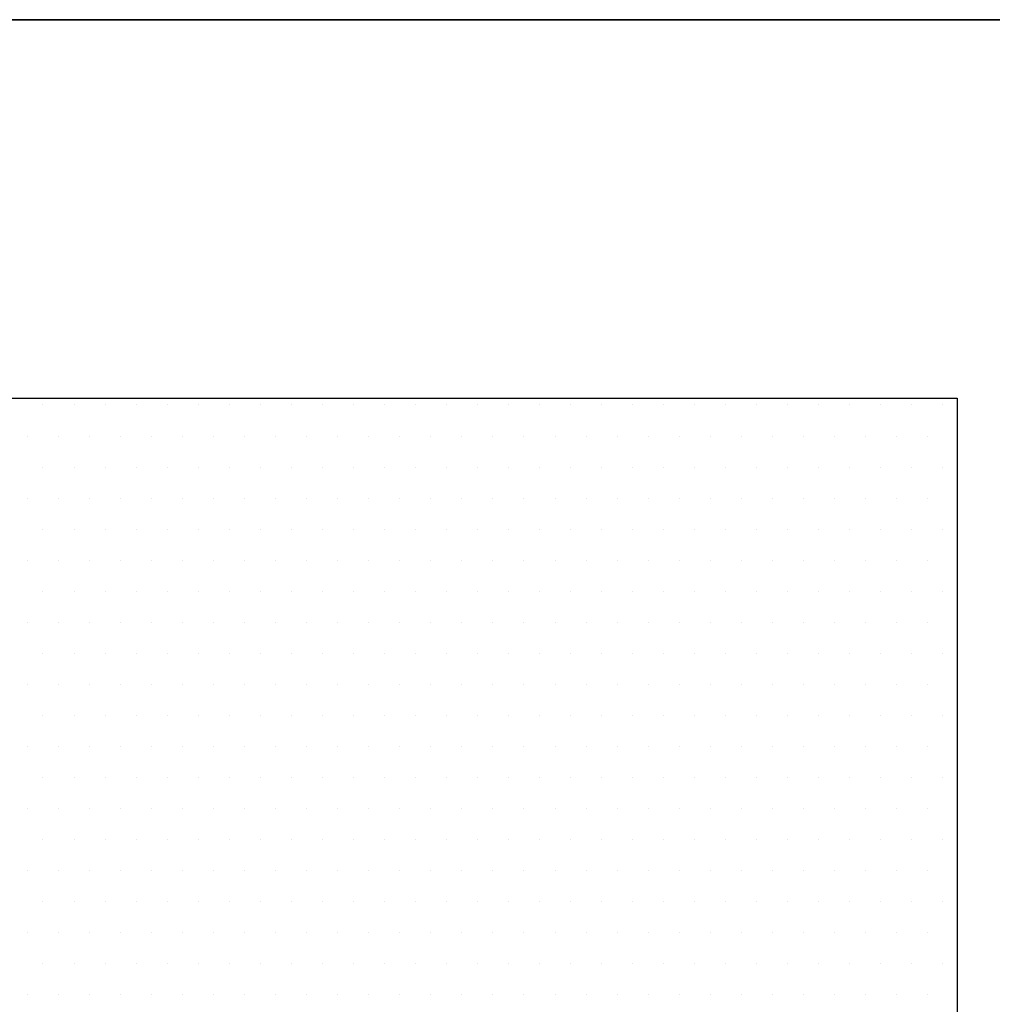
# Model space of a CAD drawing. Extents: x -71 to 52, y -13 to 68.
# Tile 61 of 81: x 32.6748 to 32.7637, y 50.3207 to 50.4107. Entities that reach past the tile are written whole.
import ezdxf

# ---------------------------------------------------------------- set-up
doc = ezdxf.new("R2010")
doc.units = 0
doc.header["$LTSCALE"] = 1.21
doc.header["$MEASUREMENT"] = 0
doc.layers.get('0').update_dxf_attribs({"linetype": 'CONTINUOUS'})
doc.layers.add('DIECUT', color=161, linetype='CONTINUOUS')
doc.layers.add('parker', color=40, linetype='CONTINUOUS')

# ---------------------------------------------------------------- blocks, each defined once
blk = doc.blocks.new('*X5')
at = {"color": 0}
for p, q in [((10.1625, 1.4625), (10.1625, 1.4625)), ((10.17188, 1.4625), (10.17188, 1.4625)), ((10.18125, 1.4625), (10.18125, 1.4625)), ((10.19063, 1.4625), (10.19063, 1.4625)), ((10.2, 1.4625), (10.2, 1.4625)), ((10.20938, 1.4625), (10.20938, 1.4625)), ((10.21875, 1.4625), (10.21875, 1.4625)), ((10.22813, 1.4625), (10.22813, 1.4625)), ((10.2375, 1.4625), (10.2375, 1.4625)), ((10.24688, 1.4625), (10.24688, 1.4625)), ((10.25625, 1.4625), (10.25625, 1.4625)), ((10.26563, 1.4625), (10.26563, 1.4625)), ((10.275, 1.4625), (10.275, 1.4625)), ((10.28438, 1.4625), (10.28438, 1.4625)), ((10.29375, 1.4625), (10.29375, 1.4625)), ((10.30313, 1.4625), (10.30313, 1.4625)), ((10.3125, 1.4625), (10.3125, 1.4625)), ((10.32188, 1.4625), (10.32188, 1.4625)), ((10.33125, 1.4625), (10.33125, 1.4625)), ((10.34063, 1.4625), (10.34063, 1.4625)), ((10.35, 1.4625), (10.35, 1.4625)), ((10.35938, 1.4625), (10.35938, 1.4625)), ((10.36875, 1.4625), (10.36875, 1.4625)), ((10.37813, 1.4625), (10.37813, 1.4625)), ((10.3875, 1.4625), (10.3875, 1.4625)), ((10.39688, 1.4625), (10.39688, 1.4625)), ((10.40625, 1.4625), (10.40625, 1.4625)), ((10.41563, 1.4625), (10.41563, 1.4625)), ((10.425, 1.4625), (10.425, 1.4625)), ((10.43438, 1.4625), (10.43438, 1.4625)), ((10.15781, 1.45312), (10.15781, 1.45312)), ((10.16719, 1.45312), (10.16719, 1.45312)), ((10.17656, 1.45312), (10.17656, 1.45312)), ((10.18594, 1.45312), (10.18594, 1.45312)), ((10.19531, 1.45312), (10.19531, 1.45312)), ((10.20469, 1.45312), (10.20469, 1.45312)), ((10.21406, 1.45312), (10.21406, 1.45312)), ((10.22344, 1.45312), (10.22344, 1.45312)), ((10.23281, 1.45312), (10.23281, 1.45312)), ((10.24219, 1.45312), (10.24219, 1.45312)), ((10.25156, 1.45312), (10.25156, 1.45312)), ((10.26094, 1.45312), (10.26094, 1.45312)), ((10.27031, 1.45312), (10.27031, 1.45312)), ((10.27969, 1.45312), (10.27969, 1.45312)), ((10.28906, 1.45312), (10.28906, 1.45312)), ((10.29844, 1.45312), (10.29844, 1.45312)), ((10.30781, 1.45312), (10.30781, 1.45312)), ((10.31719, 1.45312), (10.31719, 1.45312)), ((10.32656, 1.45312), (10.32656, 1.45312)), ((10.33594, 1.45312), (10.33594, 1.45312)), ((10.34531, 1.45312), (10.34531, 1.45312)), ((10.35469, 1.45312), (10.35469, 1.45312)), ((10.36406, 1.45312), (10.36406, 1.45312)), ((10.37344, 1.45312), (10.37344, 1.45312)), ((10.38281, 1.45312), (10.38281, 1.45312)), ((10.39219, 1.45312), (10.39219, 1.45312)), ((10.40156, 1.45312), (10.40156, 1.45312)), ((10.41094, 1.45312), (10.41094, 1.45312)), ((10.42031, 1.45312), (10.42031, 1.45312)), ((10.42969, 1.45312), (10.42969, 1.45312)), ((10.1625, 1.44375), (10.1625, 1.44375)), ((10.17188, 1.44375), (10.17188, 1.44375)), ((10.18125, 1.44375), (10.18125, 1.44375)), ((10.19063, 1.44375), (10.19063, 1.44375)), ((10.2, 1.44375), (10.2, 1.44375)), ((10.20938, 1.44375), (10.20938, 1.44375)), ((10.21875, 1.44375), (10.21875, 1.44375)), ((10.22813, 1.44375), (10.22813, 1.44375)), ((10.2375, 1.44375), (10.2375, 1.44375)), ((10.24688, 1.44375), (10.24688, 1.44375)), ((10.25625, 1.44375), (10.25625, 1.44375)), ((10.26563, 1.44375), (10.26563, 1.44375)), ((10.275, 1.44375), (10.275, 1.44375)), ((10.28438, 1.44375), (10.28438, 1.44375)), ((10.29375, 1.44375), (10.29375, 1.44375)), ((10.30313, 1.44375), (10.30313, 1.44375)), ((10.3125, 1.44375), (10.3125, 1.44375)), ((10.32188, 1.44375), (10.32188, 1.44375)), ((10.33125, 1.44375), (10.33125, 1.44375)), ((10.34063, 1.44375), (10.34063, 1.44375)), ((10.35, 1.44375), (10.35, 1.44375)), ((10.35938, 1.44375), (10.35938, 1.44375)), ((10.36875, 1.44375), (10.36875, 1.44375)), ((10.37813, 1.44375), (10.37813, 1.44375)), ((10.3875, 1.44375), (10.3875, 1.44375)), ((10.39688, 1.44375), (10.39688, 1.44375)), ((10.40625, 1.44375), (10.40625, 1.44375)), ((10.41563, 1.44375), (10.41563, 1.44375)), ((10.425, 1.44375), (10.425, 1.44375)), ((10.43438, 1.44375), (10.43438, 1.44375)), ((10.15781, 1.43437), (10.15781, 1.43437)), ((10.16719, 1.43437), (10.16719, 1.43437)), ((10.17656, 1.43437), (10.17656, 1.43437)), ((10.18594, 1.43437), (10.18594, 1.43437)), ((10.19531, 1.43437), (10.19531, 1.43437)), ((10.20469, 1.43437), (10.20469, 1.43437)), ((10.21406, 1.43437), (10.21406, 1.43437)), ((10.22344, 1.43437), (10.22344, 1.43437)), ((10.23281, 1.43437), (10.23281, 1.43437)), ((10.24219, 1.43437), (10.24219, 1.43437)), ((10.25156, 1.43437), (10.25156, 1.43437)), ((10.26094, 1.43437), (10.26094, 1.43437)), ((10.27031, 1.43437), (10.27031, 1.43437)), ((10.27969, 1.43437), (10.27969, 1.43437)), ((10.28906, 1.43437), (10.28906, 1.43437)), ((10.29844, 1.43437), (10.29844, 1.43437)), ((10.30781, 1.43437), (10.30781, 1.43437)), ((10.31719, 1.43437), (10.31719, 1.43437)), ((10.32656, 1.43437), (10.32656, 1.43437)), ((10.33594, 1.43437), (10.33594, 1.43437)), ((10.34531, 1.43437), (10.34531, 1.43437)), ((10.35469, 1.43437), (10.35469, 1.43437)), ((10.36406, 1.43437), (10.36406, 1.43437)), ((10.37344, 1.43437), (10.37344, 1.43437)), ((10.38281, 1.43437), (10.38281, 1.43437)), ((10.39219, 1.43437), (10.39219, 1.43437)), ((10.40156, 1.43437), (10.40156, 1.43437)), ((10.41094, 1.43437), (10.41094, 1.43437)), ((10.42031, 1.43437), (10.42031, 1.43437)), ((10.42969, 1.43437), (10.42969, 1.43437)), ((10.1625, 1.425), (10.1625, 1.425)), ((10.17188, 1.425), (10.17188, 1.425)), ((10.18125, 1.425), (10.18125, 1.425)), ((10.19063, 1.425), (10.19063, 1.425)), ((10.2, 1.425), (10.2, 1.425)), ((10.20938, 1.425), (10.20938, 1.425)), ((10.21875, 1.425), (10.21875, 1.425)), ((10.22813, 1.425), (10.22813, 1.425)), ((10.2375, 1.425), (10.2375, 1.425)), ((10.24688, 1.425), (10.24688, 1.425)), ((10.25625, 1.425), (10.25625, 1.425)), ((10.26563, 1.425), (10.26563, 1.425)), ((10.275, 1.425), (10.275, 1.425)), ((10.28438, 1.425), (10.28438, 1.425)), ((10.29375, 1.425), (10.29375, 1.425)), ((10.30313, 1.425), (10.30313, 1.425)), ((10.3125, 1.425), (10.3125, 1.425)), ((10.32188, 1.425), (10.32188, 1.425)), ((10.33125, 1.425), (10.33125, 1.425)), ((10.34063, 1.425), (10.34063, 1.425)), ((10.35, 1.425), (10.35, 1.425)), ((10.35938, 1.425), (10.35938, 1.425)), ((10.36875, 1.425), (10.36875, 1.425)), ((10.37813, 1.425), (10.37813, 1.425)), ((10.3875, 1.425), (10.3875, 1.425)), ((10.39688, 1.425), (10.39688, 1.425)), ((10.40625, 1.425), (10.40625, 1.425)), ((10.41563, 1.425), (10.41563, 1.425)), ((10.425, 1.425), (10.425, 1.425)), ((10.43438, 1.425), (10.43438, 1.425)), ((10.15781, 1.41562), (10.15781, 1.41562)), ((10.16719, 1.41562), (10.16719, 1.41562)), ((10.17656, 1.41562), (10.17656, 1.41562)), ((10.18594, 1.41562), (10.18594, 1.41562)), ((10.19531, 1.41562), (10.19531, 1.41562)), ((10.20469, 1.41562), (10.20469, 1.41562)), ((10.21406, 1.41562), (10.21406, 1.41562)), ((10.22344, 1.41562), (10.22344, 1.41562)), ((10.23281, 1.41562), (10.23281, 1.41562)), ((10.24219, 1.41562), (10.24219, 1.41562)), ((10.25156, 1.41562), (10.25156, 1.41562)), ((10.26094, 1.41562), (10.26094, 1.41562)), ((10.27031, 1.41562), (10.27031, 1.41562)), ((10.27969, 1.41562), (10.27969, 1.41562)), ((10.28906, 1.41562), (10.28906, 1.41562)), ((10.29844, 1.41562), (10.29844, 1.41562)), ((10.30781, 1.41562), (10.30781, 1.41562)), ((10.31719, 1.41562), (10.31719, 1.41562)), ((10.32656, 1.41562), (10.32656, 1.41562)), ((10.33594, 1.41562), (10.33594, 1.41562)), ((10.34531, 1.41562), (10.34531, 1.41562)), ((10.35469, 1.41562), (10.35469, 1.41562)), ((10.36406, 1.41562), (10.36406, 1.41562)), ((10.37344, 1.41562), (10.37344, 1.41562)), ((10.38281, 1.41562), (10.38281, 1.41562)), ((10.39219, 1.41562), (10.39219, 1.41562)), ((10.40156, 1.41562), (10.40156, 1.41562)), ((10.41094, 1.41562), (10.41094, 1.41562)), ((10.42031, 1.41562), (10.42031, 1.41562)), ((10.42969, 1.41562), (10.42969, 1.41562)), ((10.1625, 1.40625), (10.1625, 1.40625)), ((10.17188, 1.40625), (10.17188, 1.40625)), ((10.18125, 1.40625), (10.18125, 1.40625)), ((10.19063, 1.40625), (10.19063, 1.40625)), ((10.2, 1.40625), (10.2, 1.40625)), ((10.20938, 1.40625), (10.20938, 1.40625)), ((10.21875, 1.40625), (10.21875, 1.40625)), ((10.22813, 1.40625), (10.22813, 1.40625)), ((10.2375, 1.40625), (10.2375, 1.40625)), ((10.24688, 1.40625), (10.24688, 1.40625)), ((10.25625, 1.40625), (10.25625, 1.40625)), ((10.26563, 1.40625), (10.26563, 1.40625)), ((10.275, 1.40625), (10.275, 1.40625)), ((10.28438, 1.40625), (10.28438, 1.40625)), ((10.29375, 1.40625), (10.29375, 1.40625)), ((10.30313, 1.40625), (10.30313, 1.40625)), ((10.3125, 1.40625), (10.3125, 1.40625)), ((10.32188, 1.40625), (10.32188, 1.40625)), ((10.33125, 1.40625), (10.33125, 1.40625)), ((10.34063, 1.40625), (10.34063, 1.40625)), ((10.35, 1.40625), (10.35, 1.40625)), ((10.35938, 1.40625), (10.35938, 1.40625)), ((10.36875, 1.40625), (10.36875, 1.40625)), ((10.37813, 1.40625), (10.37813, 1.40625)), ((10.3875, 1.40625), (10.3875, 1.40625)), ((10.39688, 1.40625), (10.39688, 1.40625)), ((10.40625, 1.40625), (10.40625, 1.40625)), ((10.41563, 1.40625), (10.41563, 1.40625)), ((10.425, 1.40625), (10.425, 1.40625)), ((10.43438, 1.40625), (10.43438, 1.40625)), ((10.15781, 1.39687), (10.15781, 1.39687)), ((10.16719, 1.39687), (10.16719, 1.39687)), ((10.17656, 1.39687), (10.17656, 1.39687)), ((10.18594, 1.39687), (10.18594, 1.39687)), ((10.19531, 1.39687), (10.19531, 1.39687)), ((10.20469, 1.39687), (10.20469, 1.39687)), ((10.21406, 1.39687), (10.21406, 1.39687)), ((10.22344, 1.39687), (10.22344, 1.39687)), ((10.23281, 1.39687), (10.23281, 1.39687)), ((10.24219, 1.39687), (10.24219, 1.39687)), ((10.25156, 1.39687), (10.25156, 1.39687)), ((10.26094, 1.39687), (10.26094, 1.39687)), ((10.27031, 1.39687), (10.27031, 1.39687)), ((10.27969, 1.39687), (10.27969, 1.39687)), ((10.28906, 1.39687), (10.28906, 1.39687)), ((10.29844, 1.39687), (10.29844, 1.39687)), ((10.30781, 1.39687), (10.30781, 1.39687)), ((10.31719, 1.39687), (10.31719, 1.39687)), ((10.32656, 1.39687), (10.32656, 1.39687)), ((10.33594, 1.39687), (10.33594, 1.39687)), ((10.34531, 1.39687), (10.34531, 1.39687)), ((10.35469, 1.39687), (10.35469, 1.39687)), ((10.36406, 1.39687), (10.36406, 1.39687)), ((10.37344, 1.39687), (10.37344, 1.39687)), ((10.38281, 1.39687), (10.38281, 1.39687)), ((10.39219, 1.39687), (10.39219, 1.39687)), ((10.40156, 1.39687), (10.40156, 1.39687)), ((10.41094, 1.39687), (10.41094, 1.39687)), ((10.42031, 1.39687), (10.42031, 1.39687)), ((10.42969, 1.39687), (10.42969, 1.39687)), ((10.1625, 1.3875), (10.1625, 1.3875)), ((10.17188, 1.3875), (10.17188, 1.3875)), ((10.18125, 1.3875), (10.18125, 1.3875)), ((10.19063, 1.3875), (10.19063, 1.3875)), ((10.2, 1.3875), (10.2, 1.3875)), ((10.20938, 1.3875), (10.20938, 1.3875)), ((10.21875, 1.3875), (10.21875, 1.3875)), ((10.22813, 1.3875), (10.22813, 1.3875)), ((10.2375, 1.3875), (10.2375, 1.3875)), ((10.24688, 1.3875), (10.24688, 1.3875)), ((10.25625, 1.3875), (10.25625, 1.3875)), ((10.26563, 1.3875), (10.26563, 1.3875)), ((10.275, 1.3875), (10.275, 1.3875)), ((10.28438, 1.3875), (10.28438, 1.3875)), ((10.29375, 1.3875), (10.29375, 1.3875)), ((10.30313, 1.3875), (10.30313, 1.3875)), ((10.3125, 1.3875), (10.3125, 1.3875)), ((10.32188, 1.3875), (10.32188, 1.3875)), ((10.33125, 1.3875), (10.33125, 1.3875)), ((10.34063, 1.3875), (10.34063, 1.3875)), ((10.35, 1.3875), (10.35, 1.3875)), ((10.35938, 1.3875), (10.35938, 1.3875)), ((10.36875, 1.3875), (10.36875, 1.3875)), ((10.37813, 1.3875), (10.37813, 1.3875)), ((10.3875, 1.3875), (10.3875, 1.3875)), ((10.39688, 1.3875), (10.39688, 1.3875)), ((10.40625, 1.3875), (10.40625, 1.3875)), ((10.41563, 1.3875), (10.41563, 1.3875)), ((10.425, 1.3875), (10.425, 1.3875)), ((10.43438, 1.3875), (10.43438, 1.3875)), ((10.15781, 1.37813), (10.15781, 1.37813)), ((10.16719, 1.37813), (10.16719, 1.37813)), ((10.17656, 1.37813), (10.17656, 1.37813)), ((10.18594, 1.37813), (10.18594, 1.37813)), ((10.19531, 1.37813), (10.19531, 1.37813)), ((10.20469, 1.37813), (10.20469, 1.37813)), ((10.21406, 1.37813), (10.21406, 1.37813)), ((10.22344, 1.37813), (10.22344, 1.37813)), ((10.23281, 1.37813), (10.23281, 1.37813)), ((10.24219, 1.37813), (10.24219, 1.37813)), ((10.25156, 1.37813), (10.25156, 1.37813)), ((10.26094, 1.37813), (10.26094, 1.37813)), ((10.27031, 1.37813), (10.27031, 1.37813)), ((10.27969, 1.37813), (10.27969, 1.37813)), ((10.28906, 1.37813), (10.28906, 1.37813)), ((10.29844, 1.37813), (10.29844, 1.37813)), ((10.30781, 1.37813), (10.30781, 1.37813)), ((10.31719, 1.37813), (10.31719, 1.37813)), ((10.32656, 1.37813), (10.32656, 1.37813)), ((10.33594, 1.37813), (10.33594, 1.37813)), ((10.34531, 1.37813), (10.34531, 1.37813)), ((10.35469, 1.37813), (10.35469, 1.37813)), ((10.36406, 1.37813), (10.36406, 1.37813)), ((10.37344, 1.37813), (10.37344, 1.37813)), ((10.38281, 1.37813), (10.38281, 1.37813)), ((10.39219, 1.37813), (10.39219, 1.37813)), ((10.40156, 1.37813), (10.40156, 1.37813)), ((10.41094, 1.37813), (10.41094, 1.37813)), ((10.42031, 1.37813), (10.42031, 1.37813)), ((10.42969, 1.37813), (10.42969, 1.37813)), ((10.1625, 1.36875), (10.1625, 1.36875)), ((10.17188, 1.36875), (10.17188, 1.36875)), ((10.18125, 1.36875), (10.18125, 1.36875)), ((10.19063, 1.36875), (10.19063, 1.36875)), ((10.2, 1.36875), (10.2, 1.36875)), ((10.20938, 1.36875), (10.20938, 1.36875)), ((10.21875, 1.36875), (10.21875, 1.36875)), ((10.22813, 1.36875), (10.22813, 1.36875)), ((10.2375, 1.36875), (10.2375, 1.36875)), ((10.24688, 1.36875), (10.24688, 1.36875)), ((10.25625, 1.36875), (10.25625, 1.36875)), ((10.26563, 1.36875), (10.26563, 1.36875)), ((10.275, 1.36875), (10.275, 1.36875)), ((10.28438, 1.36875), (10.28438, 1.36875)), ((10.29375, 1.36875), (10.29375, 1.36875)), ((10.30313, 1.36875), (10.30313, 1.36875)), ((10.3125, 1.36875), (10.3125, 1.36875)), ((10.32188, 1.36875), (10.32188, 1.36875)), ((10.33125, 1.36875), (10.33125, 1.36875)), ((10.34063, 1.36875), (10.34063, 1.36875)), ((10.35, 1.36875), (10.35, 1.36875)), ((10.35938, 1.36875), (10.35938, 1.36875)), ((10.36875, 1.36875), (10.36875, 1.36875)), ((10.37813, 1.36875), (10.37813, 1.36875)), ((10.3875, 1.36875), (10.3875, 1.36875)), ((10.39688, 1.36875), (10.39688, 1.36875)), ((10.40625, 1.36875), (10.40625, 1.36875)), ((10.41563, 1.36875), (10.41563, 1.36875)), ((10.425, 1.36875), (10.425, 1.36875)), ((10.43438, 1.36875), (10.43438, 1.36875)), ((10.15781, 1.35938), (10.15781, 1.35938)), ((10.16719, 1.35938), (10.16719, 1.35938)), ((10.17656, 1.35938), (10.17656, 1.35938)), ((10.18594, 1.35938), (10.18594, 1.35938)), ((10.19531, 1.35938), (10.19531, 1.35938)), ((10.20469, 1.35938), (10.20469, 1.35938)), ((10.21406, 1.35938), (10.21406, 1.35938)), ((10.22344, 1.35938), (10.22344, 1.35938)), ((10.23281, 1.35938), (10.23281, 1.35938)), ((10.24219, 1.35938), (10.24219, 1.35938)), ((10.25156, 1.35938), (10.25156, 1.35938)), ((10.26094, 1.35938), (10.26094, 1.35938)), ((10.27031, 1.35938), (10.27031, 1.35938)), ((10.27969, 1.35938), (10.27969, 1.35938)), ((10.28906, 1.35938), (10.28906, 1.35938)), ((10.29844, 1.35938), (10.29844, 1.35938)), ((10.30781, 1.35938), (10.30781, 1.35938)), ((10.31719, 1.35938), (10.31719, 1.35938)), ((10.32656, 1.35938), (10.32656, 1.35938)), ((10.33594, 1.35938), (10.33594, 1.35938)), ((10.34531, 1.35938), (10.34531, 1.35938)), ((10.35469, 1.35938), (10.35469, 1.35938)), ((10.36406, 1.35938), (10.36406, 1.35938)), ((10.37344, 1.35938), (10.37344, 1.35938)), ((10.38281, 1.35938), (10.38281, 1.35938)), ((10.39219, 1.35938), (10.39219, 1.35938)), ((10.40156, 1.35938), (10.40156, 1.35938)), ((10.41094, 1.35938), (10.41094, 1.35938)), ((10.42031, 1.35938), (10.42031, 1.35938)), ((10.42969, 1.35938), (10.42969, 1.35938)), ((10.1625, 1.35), (10.1625, 1.35)), ((10.17188, 1.35), (10.17188, 1.35)), ((10.18125, 1.35), (10.18125, 1.35)), ((10.19063, 1.35), (10.19063, 1.35)), ((10.2, 1.35), (10.2, 1.35)), ((10.20938, 1.35), (10.20938, 1.35)), ((10.21875, 1.35), (10.21875, 1.35)), ((10.22813, 1.35), (10.22813, 1.35)), ((10.2375, 1.35), (10.2375, 1.35)), ((10.24688, 1.35), (10.24688, 1.35)), ((10.25625, 1.35), (10.25625, 1.35)), ((10.26563, 1.35), (10.26563, 1.35)), ((10.275, 1.35), (10.275, 1.35)), ((10.28438, 1.35), (10.28438, 1.35)), ((10.29375, 1.35), (10.29375, 1.35)), ((10.30313, 1.35), (10.30313, 1.35)), ((10.3125, 1.35), (10.3125, 1.35)), ((10.32188, 1.35), (10.32188, 1.35)), ((10.33125, 1.35), (10.33125, 1.35)), ((10.34063, 1.35), (10.34063, 1.35)), ((10.35, 1.35), (10.35, 1.35)), ((10.35938, 1.35), (10.35938, 1.35)), ((10.36875, 1.35), (10.36875, 1.35)), ((10.37813, 1.35), (10.37813, 1.35)), ((10.3875, 1.35), (10.3875, 1.35)), ((10.39688, 1.35), (10.39688, 1.35)), ((10.40625, 1.35), (10.40625, 1.35)), ((10.41563, 1.35), (10.41563, 1.35)), ((10.425, 1.35), (10.425, 1.35)), ((10.43438, 1.35), (10.43438, 1.35)), ((10.15781, 1.34062), (10.15781, 1.34062)), ((10.16719, 1.34062), (10.16719, 1.34062)), ((10.17656, 1.34062), (10.17656, 1.34062)), ((10.18594, 1.34062), (10.18594, 1.34062)), ((10.19531, 1.34062), (10.19531, 1.34062)), ((10.20469, 1.34062), (10.20469, 1.34062)), ((10.21406, 1.34062), (10.21406, 1.34062)), ((10.22344, 1.34062), (10.22344, 1.34062)), ((10.23281, 1.34062), (10.23281, 1.34062)), ((10.24219, 1.34062), (10.24219, 1.34062)), ((10.25156, 1.34062), (10.25156, 1.34062)), ((10.26094, 1.34062), (10.26094, 1.34062)), ((10.27031, 1.34062), (10.27031, 1.34062)), ((10.27969, 1.34062), (10.27969, 1.34062)), ((10.28906, 1.34062), (10.28906, 1.34062)), ((10.29844, 1.34062), (10.29844, 1.34062)), ((10.30781, 1.34062), (10.30781, 1.34062)), ((10.31719, 1.34062), (10.31719, 1.34062)), ((10.32656, 1.34062), (10.32656, 1.34062)), ((10.33594, 1.34062), (10.33594, 1.34062)), ((10.34531, 1.34062), (10.34531, 1.34062)), ((10.35469, 1.34062), (10.35469, 1.34062)), ((10.36406, 1.34062), (10.36406, 1.34062)), ((10.37344, 1.34062), (10.37344, 1.34062)), ((10.38281, 1.34062), (10.38281, 1.34062)), ((10.39219, 1.34062), (10.39219, 1.34062)), ((10.40156, 1.34062), (10.40156, 1.34062)), ((10.41094, 1.34062), (10.41094, 1.34062)), ((10.42031, 1.34062), (10.42031, 1.34062)), ((10.42969, 1.34062), (10.42969, 1.34062)), ((10.1625, 1.33125), (10.1625, 1.33125)), ((10.17188, 1.33125), (10.17188, 1.33125)), ((10.18125, 1.33125), (10.18125, 1.33125)), ((10.19063, 1.33125), (10.19063, 1.33125)), ((10.2, 1.33125), (10.2, 1.33125)), ((10.20938, 1.33125), (10.20938, 1.33125)), ((10.21875, 1.33125), (10.21875, 1.33125)), ((10.22813, 1.33125), (10.22813, 1.33125)), ((10.2375, 1.33125), (10.2375, 1.33125)), ((10.24688, 1.33125), (10.24688, 1.33125)), ((10.25625, 1.33125), (10.25625, 1.33125)), ((10.26563, 1.33125), (10.26563, 1.33125)), ((10.275, 1.33125), (10.275, 1.33125)), ((10.28438, 1.33125), (10.28438, 1.33125)), ((10.29375, 1.33125), (10.29375, 1.33125)), ((10.30313, 1.33125), (10.30313, 1.33125)), ((10.3125, 1.33125), (10.3125, 1.33125)), ((10.32188, 1.33125), (10.32188, 1.33125)), ((10.33125, 1.33125), (10.33125, 1.33125)), ((10.34063, 1.33125), (10.34063, 1.33125)), ((10.35, 1.33125), (10.35, 1.33125)), ((10.35938, 1.33125), (10.35938, 1.33125)), ((10.36875, 1.33125), (10.36875, 1.33125)), ((10.37813, 1.33125), (10.37813, 1.33125)), ((10.3875, 1.33125), (10.3875, 1.33125)), ((10.39688, 1.33125), (10.39688, 1.33125)), ((10.40625, 1.33125), (10.40625, 1.33125)), ((10.41563, 1.33125), (10.41563, 1.33125)), ((10.425, 1.33125), (10.425, 1.33125)), ((10.43438, 1.33125), (10.43438, 1.33125)), ((10.15781, 1.32187), (10.15781, 1.32187)), ((10.16719, 1.32187), (10.16719, 1.32187)), ((10.17656, 1.32187), (10.17656, 1.32187)), ((10.18594, 1.32187), (10.18594, 1.32187)), ((10.19531, 1.32187), (10.19531, 1.32187)), ((10.20469, 1.32187), (10.20469, 1.32187)), ((10.21406, 1.32187), (10.21406, 1.32187)), ((10.22344, 1.32187), (10.22344, 1.32187)), ((10.23281, 1.32187), (10.23281, 1.32187)), ((10.24219, 1.32187), (10.24219, 1.32187)), ((10.25156, 1.32187), (10.25156, 1.32187)), ((10.26094, 1.32187), (10.26094, 1.32187)), ((10.27031, 1.32187), (10.27031, 1.32187)), ((10.27969, 1.32187), (10.27969, 1.32187)), ((10.28906, 1.32187), (10.28906, 1.32187)), ((10.29844, 1.32187), (10.29844, 1.32187)), ((10.30781, 1.32187), (10.30781, 1.32187)), ((10.31719, 1.32187), (10.31719, 1.32187)), ((10.32656, 1.32187), (10.32656, 1.32187)), ((10.33594, 1.32187), (10.33594, 1.32187)), ((10.34531, 1.32187), (10.34531, 1.32187)), ((10.35469, 1.32187), (10.35469, 1.32187)), ((10.36406, 1.32187), (10.36406, 1.32187)), ((10.37344, 1.32187), (10.37344, 1.32187)), ((10.38281, 1.32187), (10.38281, 1.32187)), ((10.39219, 1.32187), (10.39219, 1.32187)), ((10.40156, 1.32187), (10.40156, 1.32187)), ((10.41094, 1.32187), (10.41094, 1.32187)), ((10.42031, 1.32187), (10.42031, 1.32187)), ((10.42969, 1.32187), (10.42969, 1.32187)), ((10.1625, 1.3125), (10.1625, 1.3125)), ((10.17188, 1.3125), (10.17188, 1.3125)), ((10.18125, 1.3125), (10.18125, 1.3125)), ((10.19063, 1.3125), (10.19063, 1.3125)), ((10.2, 1.3125), (10.2, 1.3125)), ((10.20938, 1.3125), (10.20938, 1.3125)), ((10.21875, 1.3125), (10.21875, 1.3125)), ((10.22813, 1.3125), (10.22813, 1.3125)), ((10.2375, 1.3125), (10.2375, 1.3125)), ((10.24688, 1.3125), (10.24688, 1.3125)), ((10.25625, 1.3125), (10.25625, 1.3125)), ((10.26563, 1.3125), (10.26563, 1.3125)), ((10.275, 1.3125), (10.275, 1.3125)), ((10.28438, 1.3125), (10.28438, 1.3125)), ((10.29375, 1.3125), (10.29375, 1.3125)), ((10.30313, 1.3125), (10.30313, 1.3125)), ((10.3125, 1.3125), (10.3125, 1.3125)), ((10.32188, 1.3125), (10.32188, 1.3125)), ((10.33125, 1.3125), (10.33125, 1.3125)), ((10.34063, 1.3125), (10.34063, 1.3125)), ((10.35, 1.3125), (10.35, 1.3125)), ((10.35938, 1.3125), (10.35938, 1.3125)), ((10.36875, 1.3125), (10.36875, 1.3125)), ((10.37813, 1.3125), (10.37813, 1.3125)), ((10.3875, 1.3125), (10.3875, 1.3125)), ((10.39688, 1.3125), (10.39688, 1.3125)), ((10.40625, 1.3125), (10.40625, 1.3125)), ((10.41563, 1.3125), (10.41563, 1.3125)), ((10.425, 1.3125), (10.425, 1.3125)), ((10.43438, 1.3125), (10.43438, 1.3125)), ((10.15781, 1.30312), (10.15781, 1.30312)), ((10.16719, 1.30312), (10.16719, 1.30312)), ((10.17656, 1.30312), (10.17656, 1.30312)), ((10.18594, 1.30312), (10.18594, 1.30312)), ((10.19531, 1.30312), (10.19531, 1.30312)), ((10.20469, 1.30312), (10.20469, 1.30312)), ((10.21406, 1.30312), (10.21406, 1.30312)), ((10.22344, 1.30312), (10.22344, 1.30312)), ((10.23281, 1.30312), (10.23281, 1.30312)), ((10.24219, 1.30312), (10.24219, 1.30312)), ((10.25156, 1.30312), (10.25156, 1.30312)), ((10.26094, 1.30312), (10.26094, 1.30312)), ((10.27031, 1.30312), (10.27031, 1.30312)), ((10.27969, 1.30312), (10.27969, 1.30312)), ((10.28906, 1.30312), (10.28906, 1.30312)), ((10.29844, 1.30312), (10.29844, 1.30312)), ((10.30781, 1.30312), (10.30781, 1.30312)), ((10.31719, 1.30312), (10.31719, 1.30312)), ((10.32656, 1.30312), (10.32656, 1.30312)), ((10.33594, 1.30312), (10.33594, 1.30312)), ((10.34531, 1.30312), (10.34531, 1.30312)), ((10.35469, 1.30312), (10.35469, 1.30312)), ((10.36406, 1.30312), (10.36406, 1.30312)), ((10.37344, 1.30312), (10.37344, 1.30312)), ((10.38281, 1.30312), (10.38281, 1.30312)), ((10.39219, 1.30312), (10.39219, 1.30312)), ((10.40156, 1.30312), (10.40156, 1.30312)), ((10.41094, 1.30312), (10.41094, 1.30312)), ((10.42031, 1.30312), (10.42031, 1.30312)), ((10.42969, 1.30312), (10.42969, 1.30312)), ((10.1625, 1.29375), (10.1625, 1.29375)), ((10.17188, 1.29375), (10.17188, 1.29375)), ((10.18125, 1.29375), (10.18125, 1.29375)), ((10.19063, 1.29375), (10.19063, 1.29375)), ((10.2, 1.29375), (10.2, 1.29375)), ((10.20938, 1.29375), (10.20938, 1.29375)), ((10.21875, 1.29375), (10.21875, 1.29375)), ((10.22813, 1.29375), (10.22813, 1.29375)), ((10.2375, 1.29375), (10.2375, 1.29375)), ((10.24688, 1.29375), (10.24688, 1.29375)), ((10.25625, 1.29375), (10.25625, 1.29375)), ((10.26563, 1.29375), (10.26563, 1.29375)), ((10.275, 1.29375), (10.275, 1.29375)), ((10.28438, 1.29375), (10.28438, 1.29375)), ((10.29375, 1.29375), (10.29375, 1.29375)), ((10.30313, 1.29375), (10.30313, 1.29375)), ((10.3125, 1.29375), (10.3125, 1.29375)), ((10.32188, 1.29375), (10.32188, 1.29375)), ((10.33125, 1.29375), (10.33125, 1.29375)), ((10.34063, 1.29375), (10.34063, 1.29375)), ((10.35, 1.29375), (10.35, 1.29375)), ((10.35938, 1.29375), (10.35938, 1.29375)), ((10.36875, 1.29375), (10.36875, 1.29375)), ((10.37813, 1.29375), (10.37813, 1.29375)), ((10.3875, 1.29375), (10.3875, 1.29375)), ((10.39688, 1.29375), (10.39688, 1.29375)), ((10.40625, 1.29375), (10.40625, 1.29375)), ((10.41563, 1.29375), (10.41563, 1.29375)), ((10.425, 1.29375), (10.425, 1.29375)), ((10.43438, 1.29375), (10.43438, 1.29375)), ((10.15781, 1.28438), (10.15781, 1.28438)), ((10.16719, 1.28438), (10.16719, 1.28438)), ((10.17656, 1.28438), (10.17656, 1.28438)), ((10.18594, 1.28438), (10.18594, 1.28438)), ((10.19531, 1.28438), (10.19531, 1.28438)), ((10.20469, 1.28438), (10.20469, 1.28438)), ((10.21406, 1.28438), (10.21406, 1.28438)), ((10.22344, 1.28438), (10.22344, 1.28438)), ((10.23281, 1.28438), (10.23281, 1.28438)), ((10.24219, 1.28438), (10.24219, 1.28438)), ((10.25156, 1.28438), (10.25156, 1.28438)), ((10.26094, 1.28438), (10.26094, 1.28438)), ((10.27031, 1.28438), (10.27031, 1.28438)), ((10.27969, 1.28438), (10.27969, 1.28438)), ((10.28906, 1.28438), (10.28906, 1.28438)), ((10.29844, 1.28438), (10.29844, 1.28438)), ((10.30781, 1.28438), (10.30781, 1.28438)), ((10.31719, 1.28438), (10.31719, 1.28438)), ((10.32656, 1.28438), (10.32656, 1.28438)), ((10.33594, 1.28438), (10.33594, 1.28438)), ((10.34531, 1.28438), (10.34531, 1.28438)), ((10.35469, 1.28438), (10.35469, 1.28438)), ((10.36406, 1.28438), (10.36406, 1.28438)), ((10.37344, 1.28438), (10.37344, 1.28438)), ((10.38281, 1.28438), (10.38281, 1.28438)), ((10.39219, 1.28438), (10.39219, 1.28438)), ((10.40156, 1.28438), (10.40156, 1.28438)), ((10.41094, 1.28438), (10.41094, 1.28438)), ((10.42031, 1.28438), (10.42031, 1.28438)), ((10.42969, 1.28438), (10.42969, 1.28438))]:
    blk.add_line(p, q, dxfattribs=at)

msp = doc.modelspace()

# ---------------------------------------------------------------- linework, layer by layer
at = {"layer": 'DIECUT'}
for p, q in [((34.174922, 50.41069), (32.294922, 50.41069)), ((32.294922, 50.41069), (34.174922, 50.41069))]:
    msp.add_line(p, q, dxfattribs=at)
at = {"layer": 'parker'}
msp.add_lwpolyline([(32.308376, 50.37611), (32.760477, 50.37611), (32.760477, 50.202735), (32.308376, 50.202735), (32.308376, 50.272868), (32.440816, 50.272868), (32.440816, 50.293035), (32.308376, 50.293035), (32.308376, 50.37611), (32.308376, 50.37611)], dxfattribs=at)

# ---------------------------------------------------------------- block references
at = {"layer": 'parker', "xscale": 0.3024000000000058, "yscale": 0.3023999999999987, "zscale": 0.3024}
msp.add_blockref('*X5', (29.603812, 49.933227), dxfattribs=at)

doc.saveas('drawing.dxf')
